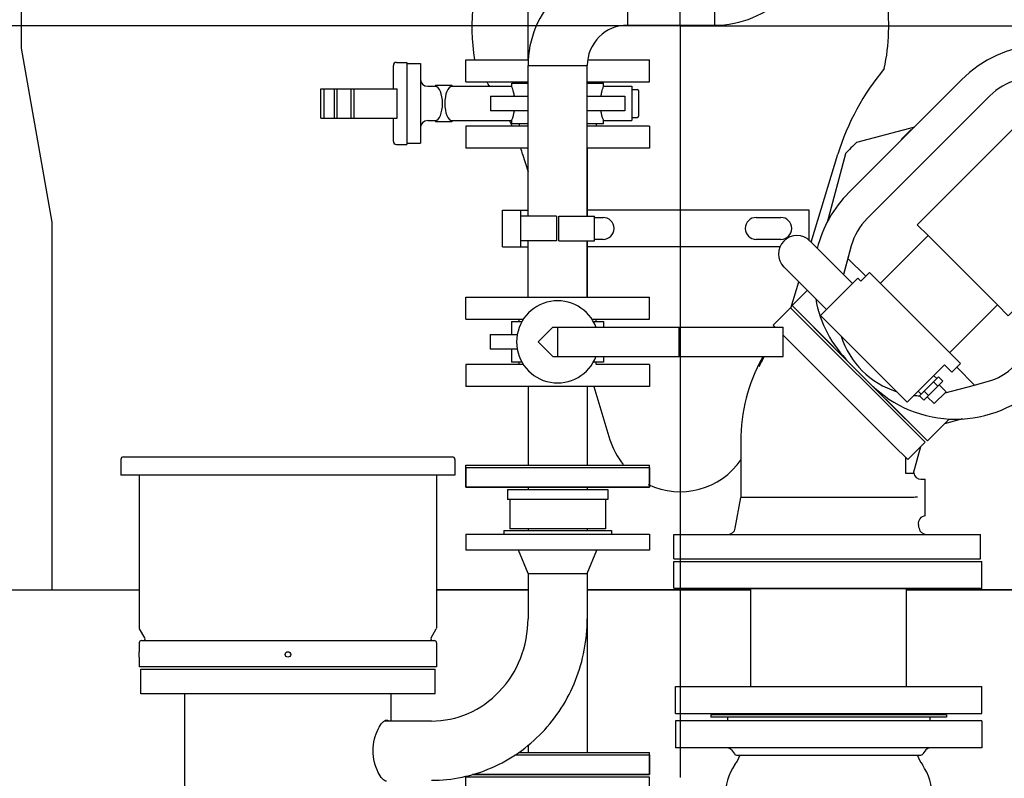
# Model space of a CAD drawing. Header units: millimetres. Extents: x 0 to 1189, y 0 to 841.
# Tile 143 of 147: x 898 to 931, y 243 to 268. Entities that reach past the tile are written whole.
import ezdxf

# ---------------------------------------------------------------- set-up
doc = ezdxf.new("R2010")
doc.units = ezdxf.units.MM
doc.header["$LTSCALE"] = 65.395
doc.linetypes.add('CENTER', pattern=[0.6, 0.375, -0.075, 0.075, -0.075])
for name, color, linetype in [('125ND16-DIN2690-MAK_PBL297', 7, 'CONTINUOUS'), ('1607_843300_01_AC_ABL427', 7, 'CONTINUOUS'), ('1607_843302_01_AC_PBL428', 7, 'CONTINUOUS'), ('25007_060000_TLKGS_KGS_V_ABL301', 7, 'CONTINUOUS'), ('25007_061000_TLKGS_KGS_V_ABL302', 7, 'CONTINUOUS'), ('25007_153202_17_ABL323', 7, 'CONTINUOUS'), ('25007_153202_17_T1_PBL430', 7, 'CONTINUOUS'), ('25007_153202_18_ABL391', 7, 'CONTINUOUS'), ('25007_153202_18_T1_PBL411', 7, 'CONTINUOUS'), ('25007_153202_18_T4_PBL413', 7, 'CONTINUOUS'), ('25007_153202_19_ABL293', 7, 'CONTINUOUS'), ('25007_153202_19_T1_PBL431', 7, 'CONTINUOUS'), ('25007_153202_20_ABL408', 7, 'CONTINUOUS'), ('25007_153202_20_T1_PBL414', 7, 'CONTINUOUS'), ('25007_153202_20_T2_PBL418', 7, 'CONTINUOUS'), ('25007_153500_01_ABL298', 7, 'CONTINUOUS'), ('25007_153500_01_T1_PBL451', 7, 'CONTINUOUS'), ('25007_153701_44_PBL396', 7, 'CONTINUOUS'), ('25007_153701_44_PBL397', 7, 'CONTINUOUS'), ('25007_153701_45_PBL395', 7, 'CONTINUOUS'), ('25087_000000_IMO-2_SKL_PBL333', 7, 'CONTINUOUS'), ('9M25C_C33-12224-04_PBL269', 7, 'CONTINUOUS'), ('ARI_ZESA_DN40_PN16_EPDM_ABL384', 7, 'CONTINUOUS'), ('ARI_ZESA_DN40_PN16_EPDM_ABL405', 7, 'CONTINUOUS'), ('BOGEN-S-3D-90-48_3X2_6_PBL2884', 7, 'CONTINUOUS'), ('BOGEN-S-3D-90-48_3X2_6_PBL410', 7, 'CONTINUOUS'), ('BOGEN-S-3D-90-48_3X2_6_PBL415', 7, 'CONTINUOUS'), ('BOGEN-S-3D-90-48_3X2_6_PBL416', 7, 'CONTINUOUS'), ('EN1092-1-01A-DN40-PN16_PBL294', 7, 'CONTINUOUS'), ('EN1092-1-01A-DN40-PN16_PBL324', 7, 'CONTINUOUS'), ('EN1092-1-01A-DN40-PN16_PBL383', 7, 'CONTINUOUS'), ('EN1092-1-01A-DN40-PN16_PBL392', 7, 'CONTINUOUS'), ('EN1092-1-01A-DN40-PN16_PBL404', 7, 'CONTINUOUS'), ('EN1092-1-01A-DN40-PN16_PBL409', 7, 'CONTINUOUS'), ('ERV_GS125_16_ABL282', 7, 'CONTINUOUS'), ('ERV_GS125_16_T1__PBL283', 7, 'CONTINUOUS'), ('ERV_GS125_16_T1__PBL295', 7, 'CONTINUOUS'), ('ERV_GS125_16_T2__PBL450', 7, 'CONTINUOUS'), ('links_2_VBL265', 7, 'CONTINUOUS'), ('N4011-C90X49_PBL419', 7, 'CONTINUOUS')]:
    doc.layers.add(name, color=color, linetype=linetype)

# ---------------------------------------------------------------- blocks, each defined once
blk = doc.blocks.new('8M25C_GENSET_STD_GRUNDRAHMEN_T1_PBL267', base_point=(920, 233.6))
at = {"layer": '8M25C_GENSET_STD_GRUNDRAHMEN_T1_PBL267', "color": 7, "linetype": 'CONTINUOUS'}
for p, q in [((887.996, 249.6), (902.35, 249.6)), ((915.033, 249.6), (912.05, 249.6)), ((922.3, 249.6), (916.966, 249.6)), ((931.62, 249.6), (927.38, 249.6))]:
    blk.add_line(p, q, dxfattribs=at)
blk = doc.blocks.new('8M25C_GENSET_STD_GRUNDRAHMEN_ABL266', base_point=(920, 263.08))
at = {"layer": '8M25C_GENSET_STD_GRUNDRAHMEN_T1_PBL267'}
blk.add_blockref('8M25C_GENSET_STD_GRUNDRAHMEN_T1_PBL267', (920, 233.6), dxfattribs=at)
blk = doc.blocks.new('9M25C_C33-12224-04_PBL269', base_point=(910.375, 237.155))
at = {"layer": '9M25C_C33-12224-04_PBL269', "color": 7, "linetype": 'CONTINUOUS'}
for p, q in [((901.75, 253.85), (901.75, 253.34)), ((901.84, 253.94), (912.56, 253.94)), ((912.65, 253.85), (912.65, 253.34)), ((912.999, 253.59), (918.999, 253.59)), ((912.999, 253.59), (912.999, 252.95)), ((918.999, 253.59), (918.999, 252.95)), ((912.65, 253.34), (901.75, 253.34)), ((902.35, 253.34), (902.35, 248.365)), ((912.05, 253.34), (912.05, 248.365)), ((918.999, 252.95), (912.999, 252.95)), ((914.359, 252.87), (917.639, 252.87)), ((914.359, 252.87), (914.359, 252.55)), ((917.639, 252.87), (917.639, 252.55)), ((917.639, 252.55), (914.359, 252.55)), ((914.439, 252.55), (914.439, 251.59)), ((917.559, 252.55), (917.559, 251.59)), ((914.239, 251.53), (917.759, 251.53)), ((914.239, 251.53), (914.239, 251.41)), ((917.559, 251.59), (914.439, 251.59)), ((917.759, 251.53), (917.759, 251.41)), ((912.999, 251.41), (918.999, 251.41)), ((912.999, 251.41), (912.999, 250.89)), ((918.999, 251.41), (918.999, 250.89)), ((918.999, 250.89), (912.999, 250.89)), ((915.033, 250.13), (914.719, 250.89)), ((916.965, 250.13), (917.279, 250.89)), ((915.033, 250.13), (916.965, 250.13)), ((915.033, 250.13), (915.033, 248.65)), ((916.965, 250.13), (916.965, 248.65)), ((902.35, 248.365), (902.352, 248.347)), ((902.352, 248.347), (902.359, 248.33)), ((902.532, 248.03), (902.359, 248.33)), ((911.868, 248.03), (912.041, 248.33)), ((912.048, 248.347), (912.041, 248.33)), ((912.05, 248.365), (912.048, 248.347)), ((902.35, 247.87), (902.35, 247.58)), ((902.42, 247.94), (911.98, 247.94)), ((912.05, 247.87), (912.05, 247.58)), ((902.35, 247.576), (902.35, 247.58)), ((902.35, 247.4), (902.35, 247.404)), ((902.35, 247.4), (902.35, 247.09)), ((912.05, 247.4), (912.05, 247.09)), ((912.05, 247.09), (902.35, 247.09)), ((902.4, 247.01), (912, 247.01)), ((902.4, 246.21), (902.4, 247.01)), ((912, 246.21), (912, 247.01)), ((912, 246.21), (902.4, 246.21)), ((903.834, 223.31), (903.834, 246.21)), ((910.566, 245.316), (910.566, 246.21)), ((911.885, 245.316), (910.337, 245.316)), ((914.604, 244.21), (919, 244.21)), ((919, 244.21), (919, 243.57)), ((919, 243.49), (913, 243.49)), ((913, 242.49), (913, 243.49)), ((919, 243.57), (913.22, 243.57)), ((919, 242.49), (919, 243.49))]:
    blk.add_line(p, q, dxfattribs=at)
blk.add_circle((907.2, 247.49), 0.09, dxfattribs=at)
for centre, radius, start, end in [((901.84, 253.85), 0.09, 90, 180), ((912.56, 253.85), 0.09, 0, 90), ((902.48, 248), 0.06, 270, 29.8824), ((911.92, 248), 0.06, 150.1176, 270), ((902.42, 247.87), 0.07, 90, 180), ((911.98, 247.87), 0.07, 0, 90), ((897.501, 247.49), 4.85, 358.9846, 1.0145), ((916.9, 247.49), 4.85, 178.9368, 181.0632)]:
    blk.add_arc(centre, radius, start, end, dxfattribs=at)
for points, knots in [([(914.096, 246.277), (914.392, 246.587), (914.87, 247.339), (915.033, 248.213), (915.033, 248.65)], [0, 0, 0, 0, 0.495231, 1, 1, 1, 1]), ([(915.492, 244.942), (915.958, 245.429), (916.708, 246.603), (916.965, 247.97), (916.965, 248.65)], [0, 0, 0, 0, 0.498033, 1, 1, 1, 1]), ([(911.885, 245.316), (912.291, 245.316), (913.12, 245.489), (913.809, 245.978), (914.096, 246.277)], [0, 0, 0, 0, 0.494641, 1, 1, 1, 1]), ([(910.42, 243.35), (910.369, 243.35), (910.249, 243.451), (910.122, 243.661), (910.01, 243.978), (909.969, 244.35), (910.01, 244.722), (910.122, 245.039), (910.249, 245.249), (910.369, 245.35), (910.42, 245.35)], [0, 0, 0, 0, 0.06712, 0.181007, 0.330946, 0.500001, 0.669055, 0.818996, 0.932883, 1, 1, 1, 1]), ([(910.42, 245.35), (910.438, 245.35), (910.464, 245.34), (910.481, 245.322), (910.485, 245.317)], [0, 0, 0, 0, 0.726886, 1, 1, 1, 1]), ([(911.885, 243.384), (912.551, 243.384), (913.902, 243.663), (915.028, 244.457), (915.492, 244.942)], [0, 0, 0, 0, 0.498002, 1, 1, 1, 1])]:
    blk.add_open_spline(points, degree=3, knots=knots, dxfattribs=at)
blk = doc.blocks.new('ERV_GS125_16_T1__PBL283', base_point=(924.84, 240.92))
at = {"layer": 'ERV_GS125_16_T1__PBL283', "color": 7, "linetype": 'CONTINUOUS'}
for p, q in [((919.84, 241.24), (929.84, 241.24)), ((919.84, 240.36), (919.84, 241.24)), ((921.668, 241.304), (921.764, 241.432)), ((927.82, 241.48), (921.86, 241.48)), ((928.012, 241.304), (927.916, 241.432)), ((929.84, 240.36), (929.84, 241.24)), ((919.84, 240.36), (929.84, 240.36))]:
    blk.add_line(p, q, dxfattribs=at)
for centre, radius, start, end in [((921.54, 241.4), 0.16, 270, 323.1301), ((921.86, 241.36), 0.12, 90, 143.1301), ((927.82, 241.36), 0.12, 36.8699, 90), ((928.14, 241.4), 0.16, 216.8699, 270)]:
    blk.add_arc(centre, radius, start, end, dxfattribs=at)
blk = doc.blocks.new('ERV_GS125_16_T1__PBL295', base_point=(924.84, 244.76))
at = {"layer": 'ERV_GS125_16_T1__PBL295', "color": 7, "linetype": 'CONTINUOUS'}
for p, q in [((929.84, 245.32), (919.84, 245.32)), ((919.84, 245.32), (919.84, 244.44)), ((929.84, 245.32), (929.84, 244.44)), ((929.84, 244.44), (919.84, 244.44)), ((921.668, 244.376), (921.764, 244.248)), ((921.86, 244.2), (927.82, 244.2)), ((928.012, 244.376), (927.916, 244.248))]:
    blk.add_line(p, q, dxfattribs=at)
for centre, radius, start, end in [((921.54, 244.28), 0.16, 36.8699, 90), ((928.14, 244.28), 0.16, 90, 143.1301), ((921.86, 244.32), 0.12, 216.8699, 270), ((927.82, 244.32), 0.12, 270, 323.1301)]:
    blk.add_arc(centre, radius, start, end, dxfattribs=at)
blk = doc.blocks.new('ERV_GS125_16_T2__PBL450', base_point=(924.84, 242.84))
at = {"layer": 'ERV_GS125_16_T2__PBL450', "color": 7, "linetype": 'CONTINUOUS'}
for p, q in [((921.54, 245.44), (921.54, 245.32)), ((928.14, 245.44), (928.14, 245.32)), ((921.54, 240.36), (921.54, 240.24)), ((928.14, 240.36), (928.14, 240.24))]:
    blk.add_line(p, q, dxfattribs=at)
for centre, radius, start, end in [((920.46, 244.793), 1.6, 325.8516, 337.9959), ((929.22, 244.793), 1.6, 202.0041, 214.1484), ((923.34, 242.84), 1.88, 145.8516, 214.1484), ((926.34, 242.84), 1.88, 325.8516, 34.1484), ((920.46, 240.887), 1.6, 22.0041, 34.1484), ((929.22, 240.887), 1.6, 145.8516, 157.9959)]:
    blk.add_arc(centre, radius, start, end, dxfattribs=at)
blk = doc.blocks.new('ERV_GS125_16_ABL282', base_point=(924.84, 242.84))
at = {"layer": 'ERV_GS125_16_T1__PBL283'}
blk.add_blockref('ERV_GS125_16_T1__PBL283', (924.84, 240.92), dxfattribs=at)
at = {"layer": 'ERV_GS125_16_T1__PBL295'}
blk.add_blockref('ERV_GS125_16_T1__PBL295', (924.84, 244.76), dxfattribs=at)
at = {"layer": 'ERV_GS125_16_T2__PBL450'}
blk.add_blockref('ERV_GS125_16_T2__PBL450', (924.84, 242.84), dxfattribs=at)
blk = doc.blocks.new('EN1092-1-01A-DN40-PN16_PBL294', base_point=(916.11, 243.93))
at = {"layer": 'EN1092-1-01A-DN40-PN16_PBL294', "color": 7, "linetype": 'CONTINUOUS'}
for p, q in [((914.723, 244.29), (919, 244.29)), ((919, 243.57), (919, 244.29)), ((913.22, 243.57), (919, 243.57))]:
    blk.add_line(p, q, dxfattribs=at)
blk = doc.blocks.new('EN1092-1-01A-DN40-PN16_PBL404', base_point=(916, 264.37))
at = {"layer": 'EN1092-1-01A-DN40-PN16_PBL404', "color": 7, "linetype": 'CONTINUOUS'}
for p, q in [((915.033, 264.73), (913, 264.73)), ((913, 264.73), (913, 264.01)), ((919, 264.73), (916.965, 264.73)), ((919, 264.73), (919, 264.01)), ((915.033, 264.01), (913, 264.01)), ((919, 264.01), (916.965, 264.01))]:
    blk.add_line(p, q, dxfattribs=at)
blk = doc.blocks.new('25007_153202_19_T1_PBL431', base_point=(916, 254.15))
at = {"layer": '25007_153202_19_T1_PBL431', "color": 7, "linetype": 'CONTINUOUS'}
for p, q in [((916.966, 264.01), (916.966, 261.79)), ((916.966, 260.99), (916.966, 259.15)), ((916.966, 256.23), (916.966, 253.67)), ((915.034, 252.95), (915.034, 252.87)), ((916.966, 252.95), (916.966, 252.87)), ((915.034, 251.59), (915.034, 251.53)), ((916.966, 251.59), (916.966, 251.53)), ((916.966, 250.133), (916.966, 244.29)), ((915.034, 244.526), (915.034, 244.29))]:
    blk.add_line(p, q, dxfattribs=at)
blk = doc.blocks.new('25007_153202_19_ABL293', base_point=(916, 254.15))
at = {"layer": '25007_153202_19_T1_PBL431'}
blk.add_blockref('25007_153202_19_T1_PBL431', (916, 254.15), dxfattribs=at)
at = {"layer": 'EN1092-1-01A-DN40-PN16_PBL294'}
blk.add_blockref('EN1092-1-01A-DN40-PN16_PBL294', (916.11, 243.93), dxfattribs=at)
at = {"layer": 'EN1092-1-01A-DN40-PN16_PBL404'}
blk.add_blockref('EN1092-1-01A-DN40-PN16_PBL404', (916, 264.37), dxfattribs=at)
blk = doc.blocks.new('125ND16-DIN2690-MAK_PBL297', base_point=(924.84, 245.48))
at = {"layer": '125ND16-DIN2690-MAK_PBL297', "color": 7, "linetype": 'CONTINUOUS'}
for p, q in [((928.68, 245.52), (921, 245.52)), ((921, 245.52), (921, 245.44)), ((928.68, 245.44), (921, 245.44)), ((928.68, 245.52), (928.68, 245.44))]:
    blk.add_line(p, q, dxfattribs=at)
blk = doc.blocks.new('EN1092-1-01A-DN125-PN16-131_5_PBL299', base_point=(924.84, 246))
at = {"layer": 'EN1092-1-01A-DN125-PN16-131_5_PBL299', "color": 7, "linetype": 'CONTINUOUS'}
for p, q in [((919.84, 246.44), (929.84, 246.44)), ((919.84, 245.56), (919.84, 246.44)), ((929.84, 245.56), (929.84, 246.44)), ((919.84, 245.56), (929.84, 245.56))]:
    blk.add_line(p, q, dxfattribs=at)
blk = doc.blocks.new('EN1092-1-01A-DN125-PN16-131_5_PBL315', base_point=(924.84, 250.08))
at = {"layer": 'EN1092-1-01A-DN125-PN16-131_5_PBL315', "color": 7, "linetype": 'CONTINUOUS'}
for p, q in [((924.84, 250.52), (929.84, 250.52)), ((929.84, 249.64), (929.84, 250.52)), ((919.84, 249.64), (919.84, 249.648)), ((919.84, 249.64), (929.84, 249.64))]:
    blk.add_line(p, q, dxfattribs=at)
blk = doc.blocks.new('25007_153500_01_T1_PBL451', base_point=(924.84, 248.04))
at = {"layer": '25007_153500_01_T1_PBL451', "color": 7, "linetype": 'CONTINUOUS'}
for p, q in [((922.3, 246.44), (922.3, 249.64)), ((927.38, 246.44), (927.38, 249.64))]:
    blk.add_line(p, q, dxfattribs=at)
blk = doc.blocks.new('25007_153500_01_ABL298', base_point=(924.84, 248.04))
at = {"layer": '25007_153500_01_T1_PBL451'}
blk.add_blockref('25007_153500_01_T1_PBL451', (924.84, 248.04), dxfattribs=at)
at = {"layer": 'EN1092-1-01A-DN125-PN16-131_5_PBL299'}
blk.add_blockref('EN1092-1-01A-DN125-PN16-131_5_PBL299', (924.84, 246), dxfattribs=at)
at = {"layer": 'EN1092-1-01A-DN125-PN16-131_5_PBL315'}
blk.add_blockref('EN1092-1-01A-DN125-PN16-131_5_PBL315', (924.84, 250.08), dxfattribs=at)
blk = doc.blocks.new('EN1092-1-01A-DN40-PN16_PBL324', base_point=(915.999, 253.31))
at = {"layer": 'EN1092-1-01A-DN40-PN16_PBL324', "color": 7, "linetype": 'CONTINUOUS'}
for p, q in [((912.999, 253.67), (918.999, 253.67)), ((912.999, 252.95), (912.999, 253.67)), ((918.999, 252.95), (918.999, 253.67)), ((912.999, 252.95), (918.999, 252.95))]:
    blk.add_line(p, q, dxfattribs=at)
blk = doc.blocks.new('EN1092-1-01A-DN40-PN16_PBL383', base_point=(915.999, 256.59))
at = {"layer": 'EN1092-1-01A-DN40-PN16_PBL383', "color": 7, "linetype": 'CONTINUOUS'}
for p, q in [((914.889, 256.95), (912.999, 256.95)), ((912.999, 256.95), (912.999, 256.23)), ((918.999, 256.95), (917.259, 256.95)), ((918.999, 256.95), (918.999, 256.23)), ((918.999, 256.23), (912.999, 256.23))]:
    blk.add_line(p, q, dxfattribs=at)
blk = doc.blocks.new('25007_153202_17_T1_PBL430', base_point=(915.999, 254.95))
at = {"layer": '25007_153202_17_T1_PBL430', "color": 7, "linetype": 'CONTINUOUS'}
for p, q in [((915.033, 256.23), (915.033, 253.67)), ((916.965, 256.23), (916.965, 253.67))]:
    blk.add_line(p, q, dxfattribs=at)
blk = doc.blocks.new('25007_153202_17_ABL323', base_point=(915.999, 254.95))
at = {"layer": '25007_153202_17_T1_PBL430'}
blk.add_blockref('25007_153202_17_T1_PBL430', (915.999, 254.95), dxfattribs=at)
at = {"layer": 'EN1092-1-01A-DN40-PN16_PBL324'}
blk.add_blockref('EN1092-1-01A-DN40-PN16_PBL324', (915.999, 253.31), dxfattribs=at)
at = {"layer": 'EN1092-1-01A-DN40-PN16_PBL383'}
blk.add_blockref('EN1092-1-01A-DN40-PN16_PBL383', (915.999, 256.59), dxfattribs=at)
blk = doc.blocks.new('ARI_ZESA_DN40_PN16_T1_EPDM_PBL385', base_point=(915.651, 257.69))
at = {"layer": 'ARI_ZESA_DN40_PN16_T1_EPDM_PBL385', "color": 7, "linetype": 'CONTINUOUS'}
for p, q in [((914.499, 258.35), (914.841, 258.35)), ((914.499, 258.35), (914.499, 257.93)), ((914.739, 258.35), (914.739, 258.43)), ((917.156, 258.35), (917.499, 258.35)), ((917.259, 258.35), (917.259, 258.43)), ((917.499, 258.35), (917.499, 258.17)), ((913.803, 257.93), (914.685, 257.93)), ((913.803, 257.93), (913.803, 257.45)), ((914.685, 257.45), (913.803, 257.45)), ((914.499, 257.45), (914.499, 257.03)), ((914.841, 257.03), (914.499, 257.03)), ((914.739, 256.95), (914.739, 257.03)), ((917.499, 257.03), (917.156, 257.03)), ((917.259, 256.95), (917.259, 257.03)), ((917.499, 257.21), (917.499, 257.03))]:
    blk.add_line(p, q, dxfattribs=at)
blk.add_arc((915.999, 257.69), 1.34, 20.388, 339.612, dxfattribs=at)
blk = doc.blocks.new('ARI_ZESA_DN40_PN16_T2_EPDM_PBL386', base_point=(919.359, 257.69))
at = {"layer": 'ARI_ZESA_DN40_PN16_T2_EPDM_PBL386', "color": 7, "linetype": 'CONTINUOUS'}
for p, q in [((915.839, 258.17), (915.359, 257.69)), ((915.839, 258.17), (923.359, 258.17)), ((915.999, 258.17), (915.999, 257.21)), ((919.959, 257.21), (919.959, 258.17)), ((923.359, 257.21), (923.359, 258.17)), ((915.359, 257.69), (915.839, 257.21)), ((915.839, 257.21), (923.359, 257.21))]:
    blk.add_line(p, q, dxfattribs=at)
blk = doc.blocks.new('ARI_ZESA_DN40_PN16_EPDM_ABL384', base_point=(918.581, 257.69))
at = {"layer": 'ARI_ZESA_DN40_PN16_T1_EPDM_PBL385'}
blk.add_blockref('ARI_ZESA_DN40_PN16_T1_EPDM_PBL385', (915.651, 257.69), dxfattribs=at)
at = {"layer": 'ARI_ZESA_DN40_PN16_T2_EPDM_PBL386'}
blk.add_blockref('ARI_ZESA_DN40_PN16_T2_EPDM_PBL386', (919.359, 257.69), dxfattribs=at)
blk = doc.blocks.new('EN1092-1-01A-DN40-PN16_PBL392', base_point=(915.999, 258.79))
at = {"layer": 'EN1092-1-01A-DN40-PN16_PBL392', "color": 7, "linetype": 'CONTINUOUS'}
for p, q in [((912.999, 259.15), (918.999, 259.15)), ((912.999, 258.43), (912.999, 259.15)), ((918.999, 258.43), (918.999, 259.15)), ((912.999, 258.43), (914.889, 258.43)), ((917.139, 258.43), (918.999, 258.43))]:
    blk.add_line(p, q, dxfattribs=at)
blk = doc.blocks.new('BOGEN-S-3D-90-48_3X2_6_PBL410', base_point=(916.656, 266.71))
at = {"layer": 'BOGEN-S-3D-90-48_3X2_6_PBL410', "color": 7, "linetype": 'CONTINUOUS'}
for p, q in [((918.279, 269.956), (918.279, 268.024)), ((915.033, 266.71), (916.965, 266.71))]:
    blk.add_line(p, q, dxfattribs=at)
for radius, start, end in [(3.246, 89.9999, 180.0001), (1.314, 89.9998, 180.0002)]:
    blk.add_arc((918.279, 266.71), radius, start, end, dxfattribs=at)
blk = doc.blocks.new('25007_153202_18_T1_PBL411', base_point=(915.999, 262.93))
at = {"layer": '25007_153202_18_T1_PBL411', "color": 7, "linetype": 'CONTINUOUS'}
for p, q in [((915.033, 266.71), (916.965, 266.71)), ((915.033, 261.79), (915.033, 266.71)), ((916.965, 261.79), (916.965, 266.71)), ((915.033, 259.15), (915.033, 260.99)), ((916.965, 259.15), (916.965, 260.99))]:
    blk.add_line(p, q, dxfattribs=at)
blk = doc.blocks.new('25007_153202_18_T4_PBL413', base_point=(919.699, 268.99))
at = {"layer": '25007_153202_18_T4_PBL413', "color": 7, "linetype": 'CONTINUOUS'}
for p, q in [((918.279, 269.956), (921.119, 269.956)), ((918.279, 269.956), (918.279, 268.024)), ((921.119, 269.956), (921.119, 268.024)), ((918.279, 268.024), (921.119, 268.024))]:
    blk.add_line(p, q, dxfattribs=at)
blk = doc.blocks.new('BOGEN-S-3D-90-48_3X2_6_PBL416', base_point=(922.742, 269.647))
at = {"layer": 'BOGEN-S-3D-90-48_3X2_6_PBL416', "color": 7, "linetype": 'CONTINUOUS'}
for p, q in [((922.433, 271.27), (924.365, 271.27)), ((921.119, 269.956), (921.119, 268.024))]:
    blk.add_line(p, q, dxfattribs=at)
for radius, start, end in [(3.246, 269.9999, 0.0001), (1.314, 269.9998, 0.0002)]:
    blk.add_arc((921.119, 271.27), radius, start, end, dxfattribs=at)
blk = doc.blocks.new('25007_153202_18_ABL391', base_point=(928.311, 273.65))
at = {"layer": '25007_153202_18_T1_PBL411'}
blk.add_blockref('25007_153202_18_T1_PBL411', (915.999, 262.93), dxfattribs=at)
at = {"layer": '25007_153202_18_T4_PBL413'}
blk.add_blockref('25007_153202_18_T4_PBL413', (919.699, 268.99), dxfattribs=at)
at = {"layer": 'BOGEN-S-3D-90-48_3X2_6_PBL410'}
blk.add_blockref('BOGEN-S-3D-90-48_3X2_6_PBL410', (916.656, 266.71), dxfattribs=at)
at = {"layer": 'BOGEN-S-3D-90-48_3X2_6_PBL416'}
blk.add_blockref('BOGEN-S-3D-90-48_3X2_6_PBL416', (922.742, 269.647), dxfattribs=at)
at = {"layer": 'EN1092-1-01A-DN40-PN16_PBL392'}
blk.add_blockref('EN1092-1-01A-DN40-PN16_PBL392', (915.999, 258.79), dxfattribs=at)
blk = doc.blocks.new('25007_153701_45_PBL395', base_point=(919.199, 261.39))
at = {"layer": '25007_153701_45_PBL395', "color": 7, "linetype": 'CONTINUOUS'}
for p, q in [((914.199, 261.99), (915.034, 261.99)), ((914.199, 260.79), (914.199, 261.99)), ((914.799, 260.79), (914.799, 261.99)), ((924.199, 261.99), (916.966, 261.99)), ((924.199, 261.008), (924.199, 261.99)), ((917.199, 261.75), (917.479, 261.75)), ((922.479, 261.75), (923.279, 261.75)), ((917.479, 261.03), (917.199, 261.03)), ((923.279, 261.03), (922.479, 261.03)), ((914.199, 260.79), (915.034, 260.79)), ((923.255, 260.79), (916.966, 260.79))]:
    blk.add_line(p, q, dxfattribs=at)
for centre, start, end in [((917.479, 261.39), 270, 90), ((922.479, 261.39), 90, 270), ((923.279, 261.39), 270, 90)]:
    blk.add_arc(centre, 0.36, start, end, dxfattribs=at)
blk = doc.blocks.new('25007_153701_44_PBL396', base_point=(915.3788, 261.39))
at = {"layer": '25007_153701_44_PBL396', "color": 7, "linetype": 'CONTINUOUS'}
for p, q in [((915.9588, 261.79), (914.7988, 261.79)), ((915.9588, 261.79), (915.9588, 260.99)), ((915.9588, 260.99), (914.7988, 260.99))]:
    blk.add_line(p, q, dxfattribs=at)
blk = doc.blocks.new('25007_153701_44_PBL397', base_point=(916.6188, 261.39))
at = {"layer": '25007_153701_44_PBL397', "color": 7, "linetype": 'CONTINUOUS'}
for p, q in [((916.0388, 261.79), (917.1988, 261.79)), ((916.0388, 260.99), (916.0388, 261.79)), ((917.1988, 260.99), (917.1988, 261.79)), ((916.0388, 260.99), (917.1988, 260.99))]:
    blk.add_line(p, q, dxfattribs=at)
blk = doc.blocks.new('ARI_ZESA_DN40_PN16_T1_EPDM_PBL406', base_point=(914.64, 265.47))
at = {"layer": 'ARI_ZESA_DN40_PN16_T1_EPDM_PBL406', "color": 7, "linetype": 'CONTINUOUS'}
for p, q in [((910.64, 265.95), (910.64, 266.71)), ((910.74, 266.81), (911.08, 266.81)), ((911.08, 266.81), (911.08, 264.13)), ((911.08, 266.77), (911.52, 266.77)), ((911.52, 266.77), (911.52, 264.17)), ((911.76, 266.03), (912.013, 266.03)), ((912.013, 266.07), (912.547, 266.07)), ((912.013, 266.07), (912.013, 266.03)), ((912.012, 266.03), (912.018, 266.03)), ((912.545, 266.03), (912.548, 266.03)), ((912.547, 266.07), (912.547, 266.03)), ((912.547, 266.03), (914.5, 266.03)), ((914.5, 266.13), (915.033, 266.13)), ((914.5, 266.03), (914.5, 266.13)), ((914.74, 266.17), (914.74, 266.13)), ((916.965, 266.13), (917.5, 266.13)), ((917.26, 266.17), (917.26, 266.13)), ((917.5, 266.03), (917.5, 266.13)), ((917.5, 266.03), (918.42, 266.03)), ((918.42, 266.03), (918.42, 264.91)), ((913.805, 265.71), (915.033, 265.71)), ((913.805, 265.71), (913.805, 265.23)), ((916.965, 265.71), (918.196, 265.71)), ((918.196, 265.71), (918.196, 265.23)), ((918.42, 265.93), (918.6, 265.93)), ((918.64, 265.89), (918.64, 265.05)), ((915.033, 265.23), (913.805, 265.23)), ((918.196, 265.23), (916.965, 265.23)), ((918.42, 265.01), (918.6, 265.01)), ((910.64, 264.23), (910.64, 264.99)), ((911.76, 264.91), (912.013, 264.91)), ((912.016, 264.91), (912.012, 264.91)), ((912.013, 264.91), (912.013, 264.87)), ((912.547, 264.87), (912.013, 264.87)), ((912.548, 264.91), (912.543, 264.91)), ((912.547, 264.91), (914.5, 264.91)), ((912.547, 264.91), (912.547, 264.87)), ((914.5, 264.81), (914.5, 264.91)), ((915.033, 264.81), (914.5, 264.81)), ((914.74, 264.81), (914.74, 264.73)), ((917.5, 264.81), (916.965, 264.81)), ((917.26, 264.81), (917.26, 264.73)), ((917.5, 264.91), (918.42, 264.91)), ((917.5, 264.81), (917.5, 264.91)), ((910.74, 264.13), (911.08, 264.13)), ((911.08, 264.17), (911.52, 264.17))]:
    blk.add_line(p, q, dxfattribs=at)
for centre, radius, start, end in [((910.74, 266.71), 0.1, 90, 180), ((911.76, 266.27), 0.24, 180, 270), ((918.6, 265.89), 0.04, 0, 90), ((918.6, 265.05), 0.04, 270, 360), ((911.76, 264.67), 0.24, 90, 180), ((910.74, 264.23), 0.1, 180, 270)]:
    blk.add_arc(centre, radius, start, end, dxfattribs=at)
for centre, start_param, end_param in [((912.01, 265.47), -3.11956, -0.022032), ((912.55, 265.47), 0.021869, 3.119723)]:
    blk.add_ellipse(centre, major_axis=(0, 0.56), ratio=0.414214, start_param=start_param, end_param=end_param, dxfattribs=at)
for points, knots in [([(914.588, 265.71), (914.581, 265.754), (914.557, 265.862), (914.523, 265.968), (914.5, 266.03)], [0, 0, 0, 0, 0.402554, 1, 1, 1, 1]), ([(917.412, 265.71), (917.42, 265.754), (917.443, 265.862), (917.477, 265.968), (917.5, 266.03)], [0, 0, 0, 0, 0.402544, 1, 1, 1, 1]), ([(914.5, 264.91), (914.503, 264.917), (914.541, 265.021), (914.571, 265.129), (914.588, 265.23)], [0, 0, 0, 0, 0.072306, 1, 1, 1, 1]), ([(917.5, 264.91), (917.497, 264.917), (917.459, 265.021), (917.43, 265.129), (917.412, 265.23)], [0, 0, 0, 0, 0.072308, 1, 1, 1, 1])]:
    blk.add_open_spline(points, degree=3, knots=knots, dxfattribs=at)
blk = doc.blocks.new('ARI_ZESA_DN40_PN16_T2_EPDM_PBL407', base_point=(909.516, 265.47))
at = {"layer": 'ARI_ZESA_DN40_PN16_T2_EPDM_PBL407', "color": 7, "linetype": 'CONTINUOUS'}
for p, q in [((908.272, 265.95), (910.76, 265.95)), ((908.272, 264.99), (908.272, 265.95)), ((908.372, 265.95), (908.372, 264.99)), ((908.72, 264.99), (908.72, 265.95)), ((908.795, 265.95), (908.795, 264.99)), ((909.252, 265.95), (909.252, 264.99)), ((909.352, 265.95), (909.352, 264.99)), ((910.76, 264.99), (910.76, 265.95)), ((908.272, 264.99), (910.76, 264.99))]:
    blk.add_line(p, q, dxfattribs=at)
blk = doc.blocks.new('ARI_ZESA_DN40_PN16_EPDM_ABL405', base_point=(909.516, 265.47))
at = {"layer": 'ARI_ZESA_DN40_PN16_T1_EPDM_PBL406'}
blk.add_blockref('ARI_ZESA_DN40_PN16_T1_EPDM_PBL406', (914.64, 265.47), dxfattribs=at)
at = {"layer": 'ARI_ZESA_DN40_PN16_T2_EPDM_PBL407'}
blk.add_blockref('ARI_ZESA_DN40_PN16_T2_EPDM_PBL407', (909.516, 265.47), dxfattribs=at)
blk = doc.blocks.new('EN1092-1-01A-DN40-PN16_PBL409', base_point=(916, 266.53))
at = {"layer": 'EN1092-1-01A-DN40-PN16_PBL409', "color": 7, "linetype": 'CONTINUOUS'}
for p, q in [((913, 266.89), (915.051, 266.89)), ((913, 266.17), (913, 266.89)), ((916.989, 266.89), (919, 266.89)), ((919, 266.17), (919, 266.89)), ((913, 266.17), (915.033, 266.17)), ((916.944, 266.17), (919, 266.17))]:
    blk.add_line(p, q, dxfattribs=at)
blk = doc.blocks.new('25007_153202_20_T1_PBL414', base_point=(916, 268.45))
at = {"layer": '25007_153202_20_T1_PBL414', "color": 7, "linetype": 'CONTINUOUS'}
for p, q in [((915.034, 270.01), (916.966, 270.01)), ((915.034, 266.89), (915.034, 270.01)), ((916.966, 269.671), (916.966, 270.01))]:
    blk.add_line(p, q, dxfattribs=at)
blk = doc.blocks.new('BOGEN-S-3D-90-48_3X2_6_PBL415', base_point=(916.028, 271.633))
at = {"layer": 'BOGEN-S-3D-90-48_3X2_6_PBL415', "color": 7, "linetype": 'CONTINUOUS'}
for p, q in [((916.278, 273.256), (916.278, 273.256)), ((915.034, 270.01), (916.966, 270.01))]:
    blk.add_line(p, q, dxfattribs=at)
for centre, radius, start, end in [((916.283, 272.295), 0.962, 129.7626, 136.2079), ((916.282, 272.296), 0.961, 117.9858, 129.7475), ((916.279, 272.3), 0.956, 112.0363, 117.9659), ((916.279, 272.299), 0.957, 97.2738, 112.0049), ((916.279, 272.252), 1.003, 94.7579, 104.657), ((916.278, 272.305), 0.951, 94.1155, 97.2402), ((916.278, 272.255), 1.001, 90.0137, 94.7451), ((916.278, 272.304), 0.952, 89.9992, 94.113), ((916.293, 272.289), 0.974, 153.9135, 167.1217), ((916.288, 272.292), 0.968, 147.7713, 153.887), ((916.287, 272.292), 0.968, 136.2274, 147.7582), ((916.294, 272.29), 0.975, 171.6544, 179.992), ((916.291, 272.29), 0.972, 167.1419, 171.6498), ((916.294, 272.29), 0.975, 180.008, 188.3456), ((916.291, 272.29), 0.972, 188.3502, 192.8581), ((916.293, 272.291), 0.974, 192.8783, 206.0865), ((916.288, 272.288), 0.968, 206.113, 212.2287), ((916.287, 272.288), 0.968, 212.2418, 223.7726), ((916.283, 272.284), 0.962, 223.7921, 230.2374), ((916.282, 272.284), 0.961, 230.2525, 242.0142), ((916.279, 272.279), 0.956, 242.0341, 247.9637), ((916.279, 272.281), 0.957, 247.9951, 262.7262), ((916.278, 272.275), 0.951, 262.7598, 265.8846)]:
    blk.add_arc(centre, radius, start, end, dxfattribs=at)
for points, knots in [([(915.034, 270.01), (915.034, 270.354), (915.047, 270.853), (915.093, 271.486), (915.139, 271.891), (915.202, 272.25), (915.305, 272.603), (915.52, 272.962), (915.781, 273.139), (915.933, 273.195)], [0, 0, 0, 0, 0.296264, 0.42891, 0.545452, 0.646232, 0.742313, 0.860067, 1, 1, 1, 1]), ([(916.966, 270.01), (916.966, 270.129), (916.971, 270.571), (916.991, 271.012), (917.022, 271.332)], [0, 0, 0, 0, 0.270911, 1, 1, 1, 1])]:
    blk.add_open_spline(points, degree=3, knots=knots, dxfattribs=at)
blk = doc.blocks.new('25007_153202_20_T2_PBL418', base_point=(916.214, 272.29))
at = {"layer": '25007_153202_20_T2_PBL418', "color": 7, "linetype": 'CONTINUOUS'}
for p, q in [((916.278, 273.256), (916.364, 273.256)), ((916.278, 271.324), (917.107, 271.324))]:
    blk.add_line(p, q, dxfattribs=at)
for centre, radius, start, end in [((916.278, 272.304), 0.952, 90.0002, 94.9827), ((917.122, 272.289), 0.974, 153.9115, 167.1242), ((917.118, 272.291), 0.969, 148.2741, 153.8859), ((917.123, 272.29), 0.974, 171.653, 179.9945), ((917.121, 272.29), 0.973, 167.1431, 171.6462), ((917.123, 272.29), 0.974, 180.0055, 188.347), ((917.121, 272.29), 0.973, 188.3538, 192.8569), ((917.122, 272.29), 0.974, 192.8758, 206.0885), ((917.118, 272.288), 0.969, 206.1144, 212.2269), ((917.117, 272.288), 0.968, 212.2416, 223.773), ((917.112, 272.285), 0.962, 223.7934, 230.2365), ((917.111, 272.284), 0.961, 230.2514, 242.0147), ((917.109, 272.28), 0.956, 242.0368, 247.963), ((917.109, 272.281), 0.957, 247.9928, 262.7285), ((917.107, 272.276), 0.952, 262.7615, 270.0002)]:
    blk.add_arc(centre, radius, start, end, dxfattribs=at)
for points, knots in [([(916.195, 273.252), (916.078, 273.242), (915.844, 273.177), (915.555, 272.958), (915.364, 272.648), (915.319, 272.409), (915.319, 272.29)], [0, 0, 0, 0, 0.249144, 0.498827, 0.749185, 1, 1, 1, 1]), ([(915.319, 272.29), (915.319, 272.164), (915.369, 271.911), (915.582, 271.59), (915.901, 271.374), (916.153, 271.324), (916.278, 271.324)], [0, 0, 0, 0, 0.250863, 0.501222, 0.750865, 1, 1, 1, 1])]:
    blk.add_open_spline(points, degree=3, knots=knots, dxfattribs=at)
blk = doc.blocks.new('N4011-C90X49_PBL419', base_point=(917.385, 274.67))
at = {"layer": 'N4011-C90X49_PBL419', "color": 7, "linetype": 'CONTINUOUS'}
for p, q in [((915.585, 274.97), (916.113, 274.97)), ((915.585, 274.97), (915.585, 274.37)), ((918.658, 274.97), (919.185, 274.97)), ((919.185, 274.97), (919.185, 274.37)), ((915.585, 274.37), (919.185, 274.37))]:
    blk.add_line(p, q, dxfattribs=at)
blk = doc.blocks.new('BOGEN-S-3D-90-48_3X2_6_PBL2884', base_point=(917.249, 272.846))
at = {"layer": 'BOGEN-S-3D-90-48_3X2_6_PBL2884', "color": 7, "linetype": 'CONTINUOUS'}
for points, knots in [([(916.288, 272.738), (916.285, 272.731), (916.3, 272.784), (916.303, 272.807), (916.324, 272.913), (916.343, 273.054), (916.367, 273.267), (916.386, 273.51), (916.402, 273.781), (916.413, 274.07), (916.417, 274.268), (916.418, 274.369)], [0, 0, 0, 0, 0.01469, 0.043919, 0.083735, 0.188424, 0.319409, 0.470675, 0.637414, 0.815259, 1, 1, 1, 1]), ([(917.107, 271.324), (917.282, 271.324), (917.625, 271.416), (917.969, 271.753), (918.134, 272.129), (918.249, 272.642), (918.323, 273.388), (918.347, 274.019), (918.35, 274.369)], [0, 0, 0, 0, 0.143891, 0.277554, 0.383302, 0.478731, 0.711205, 1, 1, 1, 1]), ([(916.149, 272.29), (916.149, 272.164), (916.198, 271.911), (916.412, 271.59), (916.73, 271.374), (916.983, 271.324), (917.107, 271.324)], [0, 0, 0, 0, 0.250862, 0.501222, 0.750865, 1, 1, 1, 1])]:
    blk.add_open_spline(points, degree=3, knots=knots, dxfattribs=at)
blk.add_open_spline([(916.295, 272.803), (916.201, 272.652), (916.149, 272.468), (916.149, 272.29)], degree=3, dxfattribs=at)
blk = doc.blocks.new('25007_153202_20_ABL408', base_point=(916.093, 270.57))
at = {"layer": '25007_153202_20_T1_PBL414'}
blk.add_blockref('25007_153202_20_T1_PBL414', (916, 268.45), dxfattribs=at)
at = {"layer": '25007_153202_20_T2_PBL418'}
blk.add_blockref('25007_153202_20_T2_PBL418', (916.214, 272.29), dxfattribs=at)
at = {"layer": 'BOGEN-S-3D-90-48_3X2_6_PBL2884'}
blk.add_blockref('BOGEN-S-3D-90-48_3X2_6_PBL2884', (917.249, 272.846), dxfattribs=at)
at = {"layer": 'BOGEN-S-3D-90-48_3X2_6_PBL415'}
blk.add_blockref('BOGEN-S-3D-90-48_3X2_6_PBL415', (916.028, 271.633), dxfattribs=at)
at = {"layer": 'EN1092-1-01A-DN40-PN16_PBL409'}
blk.add_blockref('EN1092-1-01A-DN40-PN16_PBL409', (916, 266.53), dxfattribs=at)
at = {"layer": 'N4011-C90X49_PBL419'}
blk.add_blockref('N4011-C90X49_PBL419', (917.385, 274.67), dxfattribs=at)
blk = doc.blocks.new('1607_843302_01_AC_PBL428', base_point=(924.84, 245.54))
at = {"layer": '1607_843302_01_AC_PBL428', "color": 7, "linetype": 'CONTINUOUS'}
for p, q in [((923.8275, 245.52), (923.815, 245.56)), ((925.8525, 245.52), (925.865, 245.56))]:
    blk.add_line(p, q, dxfattribs=at)
blk = doc.blocks.new('1607_843300_01_AC_ABL427', base_point=(924.84, 245.54))
at = {"layer": '1607_843302_01_AC_PBL428'}
blk.add_blockref('1607_843302_01_AC_PBL428', (924.84, 245.54), dxfattribs=at)
blk = doc.blocks.new('8M25C_GENSET_STD_VERROHRUNG_ABL268', base_point=(929.652, 265.42))
at = {"layer": '125ND16-DIN2690-MAK_PBL297'}
blk.add_blockref('125ND16-DIN2690-MAK_PBL297', (924.84, 245.48), dxfattribs=at)
at = {"layer": '1607_843300_01_AC_ABL427'}
blk.add_blockref('1607_843300_01_AC_ABL427', (924.84, 245.54), dxfattribs=at)
at = {"layer": '25007_153202_17_ABL323'}
blk.add_blockref('25007_153202_17_ABL323', (915.999, 254.95), dxfattribs=at)
at = {"layer": '25007_153202_18_ABL391'}
blk.add_blockref('25007_153202_18_ABL391', (928.311, 273.65), dxfattribs=at)
at = {"layer": '25007_153202_19_ABL293'}
blk.add_blockref('25007_153202_19_ABL293', (916, 254.15), dxfattribs=at)
at = {"layer": '25007_153202_20_ABL408'}
blk.add_blockref('25007_153202_20_ABL408', (916.093, 270.57), dxfattribs=at)
at = {"layer": '25007_153500_01_ABL298'}
blk.add_blockref('25007_153500_01_ABL298', (924.84, 248.04), dxfattribs=at)
at = {"layer": '25007_153701_44_PBL396'}
blk.add_blockref('25007_153701_44_PBL396', (915.379, 261.39), dxfattribs=at)
at = {"layer": '25007_153701_44_PBL397'}
blk.add_blockref('25007_153701_44_PBL397', (916.619, 261.39), dxfattribs=at)
at = {"layer": '25007_153701_45_PBL395'}
blk.add_blockref('25007_153701_45_PBL395', (919.199, 261.39), dxfattribs=at)
at = {"layer": '9M25C_C33-12224-04_PBL269'}
blk.add_blockref('9M25C_C33-12224-04_PBL269', (910.375, 237.155), dxfattribs=at)
at = {"layer": 'ARI_ZESA_DN40_PN16_EPDM_ABL384'}
blk.add_blockref('ARI_ZESA_DN40_PN16_EPDM_ABL384', (918.581, 257.69), dxfattribs=at)
at = {"layer": 'ARI_ZESA_DN40_PN16_EPDM_ABL405'}
blk.add_blockref('ARI_ZESA_DN40_PN16_EPDM_ABL405', (909.516, 265.47), dxfattribs=at)
at = {"layer": 'ERV_GS125_16_ABL282'}
blk.add_blockref('ERV_GS125_16_ABL282', (924.84, 242.84), dxfattribs=at)
blk = doc.blocks.new('25007_634500_05_SIMPLE1_T1_A_PBL314', base_point=(919.8, 267.179))
at = {"layer": '25007_634500_05_SIMPLE1_T1_A_PBL314', "color": 7, "linetype": 'CONTINUOUS'}
for p, q in [((898.5, 272.166), (898.5, 267.271)), ((898.5, 267.271), (899.5, 261.6)), ((914.857, 263.815), (915.033, 263.238)), ((924.266, 260.944), (925.143, 263.815)), ((899.5, 261.6), (899.5, 249.6)), ((923.608, 258.792), (923.869, 259.645)), ((917.175, 256.23), (917.705, 254.498)), ((899.5, 249.6), (902.35, 249.6)), ((912.05, 249.6), (915.033, 249.6)), ((916.966, 249.6), (922.3, 249.6)), ((927.38, 249.6), (931.62, 249.6))]:
    blk.add_line(p, q, dxfattribs=at)
for centre, radius, start, end in [((920, 268), 6.8, 126.9812, 189.4062), ((920, 268), 6.8, 348.1731, 8.3047), ((932.794, 261.476), 8, 140.1102, 163), ((907.206, 261.476), 8, 34.7164, 35.973), ((907.206, 261.476), 8, 24.0247, 25.4547), ((907.206, 261.476), 8, 17, 18.4868), ((920, 255.2), 2.4, 197, 219.1241), ((920, 255.2), 2.4, 244.1582, 325.8298)]:
    blk.add_arc(centre, radius, start, end, dxfattribs=at)
blk = doc.blocks.new('25007_634500_05_SIMPLE1_A_ABL313', base_point=(920, 277.33))
at = {"layer": '25007_634500_05_SIMPLE1_T1_A_PBL314'}
blk.add_blockref('25007_634500_05_SIMPLE1_T1_A_PBL314', (919.8, 267.179), dxfattribs=at)
blk = doc.blocks.new('25007_641000_05_SIMPLE1_T4_E_PBL317', base_point=(924.792, 250.088))
at = {"layer": '25007_641000_05_SIMPLE1_T4_E_PBL317', "color": 7, "linetype": 'CONTINUOUS'}
for p, q in [((919.792, 250.528), (929.792, 250.528)), ((919.792, 249.648), (919.792, 250.528)), ((929.792, 250.52), (929.792, 250.528)), ((919.792, 249.648), (929.792, 249.648))]:
    blk.add_line(p, q, dxfattribs=at)
blk = doc.blocks.new('25007_641000_05_SIMPLE1_T1_E_PBL320', base_point=(924.792, 254.704))
at = {"layer": '25007_641000_05_SIMPLE1_T1_E_PBL320', "color": 7, "linetype": 'CONTINUOUS'}
for p, q in [((923.6, 258.8), (923.034, 258.234)), ((923.6, 258.8), (927.984, 254.416)), ((923.034, 258.234), (923.099, 258.17)), ((923.063, 258.206), (923.05, 258.17)), ((923.359, 257.91), (926.956, 254.313)), ((922.688, 257.21), (922.565, 256.883)), ((921.972, 254.448), (921.972, 252.608)), ((927.418, 253.85), (927.984, 254.416)), ((926.956, 254.313), (927.418, 253.85)), ((927.612, 253.408), (927.843, 254.275)), ((927.344, 253.925), (927.344, 253.408)), ((927.344, 253.408), (927.612, 253.408)), ((927.852, 253.208), (927.992, 253.208)), ((927.992, 252.008), (927.992, 253.208)), ((921.795, 251.606), (921.972, 252.608)), ((927.504, 252.608), (921.972, 252.608)), ((927.789, 251.606), (927.767, 251.726)), ((919.792, 251.408), (929.792, 251.408)), ((919.792, 250.608), (919.792, 251.408)), ((929.792, 250.608), (929.792, 251.408)), ((919.792, 250.608), (929.792, 250.608))]:
    blk.add_line(p, q, dxfattribs=at)
for centre, radius, start, end in [((927.592, 254.448), 5.62, 151.1581, 180), ((927.592, 254.448), 5.585, 150.3923, 154.1572), ((927.852, 253.448), 0.24, 187.6551, 270), ((928.004, 251.768), 0.24, 92.8222, 190.0006), ((921.559, 251.648), 0.24, 270, 350), ((928.025, 251.648), 0.24, 190, 270)]:
    blk.add_arc(centre, radius, start, end, dxfattribs=at)
blk.add_open_spline([(927.735, 252.623), (927.709, 252.621), (927.632, 252.615), (927.555, 252.608), (927.504, 252.608)], degree=3, knots=[0, 0, 0, 0, 0.330032, 1, 1, 1, 1], dxfattribs=at)
blk = doc.blocks.new('25007_641000_05_SIMPLE1_T2_E_PBL380', base_point=(930.372, 261.32))
at = {"layer": '25007_641000_05_SIMPLE1_T2_E_PBL380', "color": 7, "linetype": 'CONTINUOUS'}
for p, q in [((932.952, 268.18), (932.157, 267.385)), ((933.398, 267.735), (932.952, 268.18)), ((933.991, 267.142), (933.398, 267.735)), ((932.426, 266.622), (930.993, 266.238)), ((929.177, 266.243), (925.5, 262.565)), ((930.097, 265.72), (926.095, 261.717)), ((932.096, 265.882), (927.727, 261.511)), ((927.635, 264.7), (925.753, 264.196)), ((936.92, 264.214), (936.328, 264.806)), ((927.535, 264.617), (927.209, 264.292)), ((927.543, 264.608), (927.535, 264.617)), ((927.209, 264.292), (927.218, 264.283)), ((937.365, 263.768), (936.92, 264.214)), ((925.389, 263.831), (924.788, 261.587)), ((937.365, 263.768), (936.57, 262.973)), ((935.423, 261.809), (935.807, 263.243)), ((935.067, 262.912), (930.697, 258.542)), ((927.727, 261.511), (928.081, 261.158)), ((928.081, 261.157), (926.526, 259.602)), ((928.081, 261.158), (930.344, 258.895)), ((925.615, 259.596), (924.229, 260.982)), ((925.577, 260.82), (925.326, 259.884)), ((925.578, 260.821), (925.468, 260.411)), ((930.904, 256.91), (934.906, 260.913)), ((925.468, 260.411), (925.327, 259.884)), ((925.468, 260.411), (926.048, 259.831)), ((925.468, 260.411), (926.048, 259.831)), ((925.468, 260.411), (925.468, 260.411)), ((924.766, 258.747), (923.38, 260.133)), ((926.172, 259.955), (925.889, 259.672)), ((929.142, 256.986), (926.172, 259.955)), ((931.752, 256.315), (935.429, 259.993)), ((925.79, 259.771), (924.574, 258.554)), ((925.889, 259.672), (925.79, 259.771)), ((924.144, 259.369), (923.647, 258.872)), ((930.344, 258.895), (928.789, 257.339)), ((930.344, 258.895), (930.697, 258.542)), ((923.647, 258.872), (924.135, 258.384)), ((924.094, 258.428), (923.648, 258.873)), ((924.525, 257.997), (924.094, 258.428)), ((924.135, 258.384), (924.566, 257.953)), ((924.574, 258.555), (927.403, 255.727)), ((924.574, 258.554), (927.403, 255.726)), ((933.383, 256.569), (933.887, 258.45)), ((933.478, 258.025), (933.804, 258.35)), ((933.804, 258.35), (933.795, 258.359)), ((925.501, 257.021), (924.525, 257.997)), ((924.566, 257.953), (925.5, 257.02)), ((933.47, 258.033), (933.478, 258.025)), ((925.499, 257.019), (925.5, 257.02)), ((925.499, 257.019), (926.207, 256.312)), ((925.501, 257.021), (926.209, 256.314)), ((928.859, 256.702), (929.142, 256.986)), ((927.403, 255.726), (928.619, 256.943)), ((928.619, 256.943), (928.859, 256.702)), ((928.619, 256.943), (928.86, 256.703)), ((929.018, 256.862), (929.598, 256.282)), ((929.018, 256.861), (929.598, 256.282)), ((928.42, 256.546), (927.799, 255.925)), ((928.561, 256.404), (927.941, 255.784)), ((928.265, 256.589), (928.364, 256.49)), ((928.265, 256.391), (928.406, 256.249)), ((928.42, 256.546), (928.561, 256.404)), ((929.598, 256.282), (930.008, 256.392)), ((926.207, 256.313), (927.14, 255.379)), ((926.207, 256.312), (926.207, 256.313)), ((927.184, 255.339), (926.208, 256.314)), ((927.756, 256.08), (927.855, 255.981)), ((927.954, 256.08), (928.096, 255.939)), ((928.671, 256.062), (928.284, 255.674)), ((928.445, 256.288), (928.671, 256.062)), ((928.641, 256.025), (929.598, 256.282)), ((929.598, 256.282), (929.598, 256.282)), ((930.774, 255.603), (933.019, 256.205)), ((927.799, 255.925), (927.941, 255.784)), ((928.057, 255.901), (928.284, 255.674)), ((927.14, 255.379), (927.572, 254.948)), ((927.616, 254.907), (927.184, 255.339)), ((928.771, 255.171), (928.06, 254.461)), ((928.626, 255.027), (929.217, 255.185)), ((927.572, 254.948), (928.06, 254.461)), ((928.061, 254.461), (927.616, 254.907))]:
    blk.add_line(p, q, dxfattribs=at)
for centre, radius, start, end in [((931.949, 263.471), 3.92, 54.4138, 135.0099), ((933.141, 263.956), 2.76, 63.5338, 105.0099), ((933.581, 264.397), 2.1, 65.6299, 135.0099), ((931.511, 264.306), 2, 105.0099, 135.0099), ((933.581, 264.397), 2.1, 315.0099, 24.3793), ((932.656, 262.764), 3.92, 315.0099, 35.606), ((933.141, 263.956), 2.76, 345.0099, 26.4754), ((929.388, 260.202), 5.4, 132.3017, 137.7697), ((928.273, 259.794), 3.92, 135.0099, 166.1177), ((933.491, 262.327), 2, 315.0099, 345.0099), ((927.51, 260.303), 2, 135.0099, 165.0099), ((923.804, 260.557), 0.6, 45.0099, 225.0099), ((928.273, 259.794), 3.92, 190.3441, 225.0099), ((927.916, 258.73), 2.8, 197.8447, 252.1749), ((929.49, 258.324), 2, 285.0099, 315.0099), ((929.388, 260.202), 5.4, 312.2501, 317.7181), ((928.98, 259.087), 3.92, 225.0099, 315.0099), ((927.916, 258.73), 2.8, 284.8324, 285.0099), ((927.916, 258.73), 2.8, 264.0816, 267.7496)]:
    blk.add_arc(centre, radius, start, end, dxfattribs=at)
blk = doc.blocks.new('25007_641000_05_SIMPLE1_E_ABL316', base_point=(920, 279.08))
at = {"layer": '25007_641000_05_SIMPLE1_T1_E_PBL320'}
blk.add_blockref('25007_641000_05_SIMPLE1_T1_E_PBL320', (924.792, 254.704), dxfattribs=at)
at = {"layer": '25007_641000_05_SIMPLE1_T2_E_PBL380'}
blk.add_blockref('25007_641000_05_SIMPLE1_T2_E_PBL380', (930.372, 261.32), dxfattribs=at)
at = {"layer": '25007_641000_05_SIMPLE1_T4_E_PBL317'}
blk.add_blockref('25007_641000_05_SIMPLE1_T4_E_PBL317', (924.792, 250.088), dxfattribs=at)
blk = doc.blocks.new('25007_061000_TLKGS_KGS_V_ABL302', base_point=(921.577, 289.632))
at = {"layer": '25007_634500_05_SIMPLE1_A_ABL313'}
blk.add_blockref('25007_634500_05_SIMPLE1_A_ABL313', (920, 277.33), dxfattribs=at)
at = {"layer": '25007_641000_05_SIMPLE1_E_ABL316'}
blk.add_blockref('25007_641000_05_SIMPLE1_E_ABL316', (920, 279.08), dxfattribs=at)
blk = doc.blocks.new('25007_060000_TLKGS_KGS_V_ABL301', base_point=(925.947, 302.166))
at = {"layer": '25007_061000_TLKGS_KGS_V_ABL302'}
blk.add_blockref('25007_061000_TLKGS_KGS_V_ABL302', (921.577, 289.632), dxfattribs=at)
blk = doc.blocks.new('25087_000000_TLKGS_MARKETING_ABL300', base_point=(927.237, 305.643))
at = {"layer": '25007_060000_TLKGS_KGS_V_ABL301'}
blk.add_blockref('25007_060000_TLKGS_KGS_V_ABL301', (925.947, 302.166), dxfattribs=at)
blk = doc.blocks.new('25087_000000_IMO-2_SKL_PBL333', base_point=(920, 300.757))
at = {"layer": '25087_000000_IMO-2_SKL_PBL333', "color": 2, "linetype": 'CENTER'}
for q in [(920, 382.914), (882.709, 268), (957.291, 268), (920, 218.6)]:
    blk.add_line((920, 268), q, dxfattribs=at)
blk = doc.blocks.new('LINKS_2_VBL265', base_point=(924.54, 300.257))
at = {"layer": '25087_000000_IMO-2_SKL_PBL333'}
blk.add_blockref('25087_000000_IMO-2_SKL_PBL333', (920, 300.757), dxfattribs=at)
at = {"layer": '25087_000000_TLKGS_MARKETING_ABL300'}
blk.add_blockref('25087_000000_TLKGS_MARKETING_ABL300', (927.237, 305.643), dxfattribs=at)
at = {"layer": '8M25C_GENSET_STD_GRUNDRAHMEN_ABL266'}
blk.add_blockref('8M25C_GENSET_STD_GRUNDRAHMEN_ABL266', (920, 263.08), dxfattribs=at)
at = {"layer": '8M25C_GENSET_STD_VERROHRUNG_ABL268'}
blk.add_blockref('8M25C_GENSET_STD_VERROHRUNG_ABL268', (929.652, 265.42), dxfattribs=at)

msp = doc.modelspace()

# ---------------------------------------------------------------- block references
at = {"layer": 'links_2_VBL265'}
msp.add_blockref('LINKS_2_VBL265', (924.54, 300.25684), dxfattribs=at)

doc.saveas('drawing.dxf')
